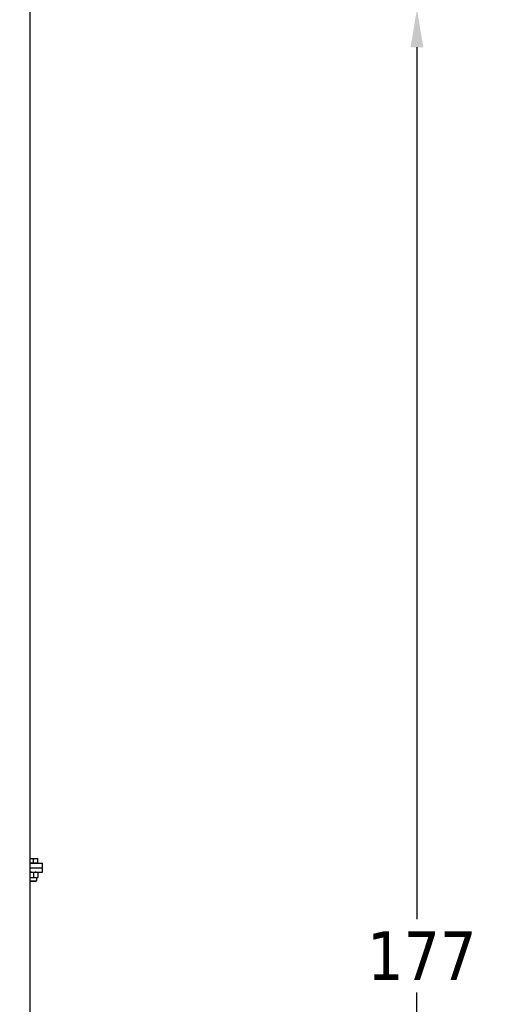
# Model space of a CAD drawing. Header units: inches. Extents: x 5 to 1128, y -85 to 748.
# Tile 133 of 256: x 271 to 310, y 254 to 335. Entities that reach past the tile are written whole.
import ezdxf

# ---------------------------------------------------------------- set-up
doc = ezdxf.new("R2010")
doc.units = ezdxf.units.IN
doc.header["$LTSCALE"] = 32
doc.header["$MEASUREMENT"] = 0
doc.layers.add('Dimension (ANSI)', color=7, linetype='Continuous', lineweight=25)
doc.layers.add('Visible (ANSI)', color=7, linetype='Continuous', lineweight=30)
doc.styles.add('Note Text (ANSI)', font='tahoma.ttf')
doc.dimstyles.new('SB Fraction-16 (ANSI)', dxfattribs={"dimscale": 32, "dimtxt": 0.125, "dimasz": 0.098425, "dimexe": 0.125, "dimexo": 0.0625, "dimgap": 0.031496, "dimtad": 0, "dimtih": 1, "dimtoh": 1, "dimdec": 4, "dimrnd": 1e-08, "dimzin": 0, "dimdsep": 46, "dimlunit": 5, "dimtxsty": 'Note Text (ANSI)', "dimcen": 0.09, "dimdle": 0.393701, "dimclrd": 256, "dimclre": 256, "dimclrt": 256, "dimadec": 0, "dimazin": 3, "dimtfac": 0.96, "dimtofl": 0, "dimtmove": 0, "dimatfit": 3, "dimfxl": 1, "dimfrac": 2, "dimtolj": 1, "dimtzin": 12, "dimlwd": -1, "dimlwe": -1, "dimarcsym": 0})

# ---------------------------------------------------------------- blocks, each defined once
blk = doc.blocks.new('*D17')
at = {"layer": 'Defpoints', "color": 0, "transparency": 16777216}
for p in [(271.682, 336.234), (248.37, 159.234), (303.518, 159.234)]:
    blk.add_point(p, dxfattribs=at)
at = {"layer": 'Dimension (ANSI)', "transparency": 16777216}
for p, q in [((273.682, 336.234), (307.518, 336.234)), ((303.518, 333.084), (303.518, 261.248)), ((303.518, 162.383), (303.518, 255.219)), ((250.37, 159.234), (307.518, 159.234))]:
    blk.add_line(p, q, dxfattribs=at)
for points in [[(302.993, 333.084), (304.043, 333.084), (303.518, 336.234)], [(302.993, 162.383), (304.043, 162.383), (303.518, 159.234)]]:
    blk.add_solid(points, dxfattribs=at)
at = {"layer": 'Dimension (ANSI)', "transparency": 16777216, "insert": (299.416, 260.24), "char_height": 4, "attachment_point": 1, "style": 'Note Text (ANSI)'}
blk.add_mtext('\\A1;177', dxfattribs=at)

msp = doc.modelspace()

# ---------------------------------------------------------------- linework, layer by layer
at = {"layer": 'Visible (ANSI)'}
for p, q in [((271.68226, 173.36817), (271.68226, 336.23367)), ((271.74476, 266.22267), (271.68226, 266.22267)), ((272.11976, 266.22267), (271.74476, 266.22267)), ((271.93226, 265.85867), (271.93226, 266.18918)), ((272.30726, 266.22267), (272.11976, 266.22267)), ((272.30726, 265.85867), (272.30726, 266.18918)), ((271.68226, 265.85867), (272.68226, 265.85867)), ((271.74476, 265.85867), (271.68226, 265.85867)), ((271.68226, 265.48367), (272.68226, 265.48367)), ((271.68226, 265.48367), (272.68226, 265.48367)), ((271.93226, 265.85867), (271.74476, 265.85867)), ((272.11976, 265.85867), (271.93226, 265.85867)), ((272.30726, 265.85867), (272.11976, 265.85867)), ((272.30726, 265.85867), (272.30726, 265.85867)), ((272.68226, 265.48367), (272.68226, 265.85867)), ((272.68226, 265.10867), (272.68226, 265.48367)), ((271.68226, 265.10867), (272.68226, 265.10867)), ((271.68226, 264.67067), (271.74476, 264.67067)), ((271.74476, 264.67067), (272.11976, 264.67067)), ((271.93226, 265.07518), (271.93226, 264.70416)), ((272.11976, 264.67067), (272.30726, 264.67067)), ((272.18226, 264.67067), (272.18226, 264.40444)), ((272.30726, 265.07518), (272.30726, 264.70416)), ((271.68226, 264.40444), (272.18226, 264.40444)), ((271.72945, 264.35867), (271.68226, 264.40444)), ((272.13507, 264.35867), (271.72945, 264.35867)), ((272.13507, 264.35867), (272.18226, 264.40444))]:
    msp.add_line(p, q, dxfattribs=at)
for points, weights in [([(271.74476, 266.22267), (271.7138, 266.22267), (271.68226, 266.2187)], [1, 1.01318397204, 1.01720879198]), ([(271.93226, 266.18918), (271.83178, 266.22267), (271.74476, 266.22267)], [1, 1.0379548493, 1]), ([(272.11976, 266.22267), (272.03274, 266.22267), (271.93226, 266.18918)], [1, 1.0379548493, 1]), ([(272.30726, 266.18918), (272.20678, 266.22267), (272.11976, 266.22267)], [1, 1.0379548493, 1]), ([(272.30726, 266.22267), (272.30726, 266.22267), (272.30726, 266.18918)], [1, 1.0379548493, 1]), ([(271.74476, 265.10867), (271.7138, 265.10867), (271.68226, 265.1047)], [1, 1.01318397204, 1.01720879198]), ([(271.68226, 264.67464), (271.7138, 264.67067), (271.74476, 264.67067)], [1.01720879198, 1.01318397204, 1]), ([(271.93226, 265.07518), (271.83178, 265.10867), (271.74476, 265.10867)], [1, 1.0379548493, 1]), ([(271.74476, 264.67067), (271.83178, 264.67067), (271.93226, 264.70416)], [1, 1.0379548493, 1]), ([(272.11976, 265.10867), (272.03274, 265.10867), (271.93226, 265.07518)], [1, 1.0379548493, 1]), ([(271.93226, 264.70416), (272.03274, 264.67067), (272.11976, 264.67067)], [1, 1.0379548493, 1]), ([(272.30726, 265.07518), (272.20678, 265.10867), (272.11976, 265.10867)], [1, 1.0379548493, 1]), ([(272.11976, 264.67067), (272.20678, 264.67067), (272.30726, 264.70416)], [1, 1.0379548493, 1]), ([(272.30726, 265.10867), (272.30726, 265.10867), (272.30726, 265.07518)], [1, 1.0379548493, 1]), ([(272.30726, 264.70416), (272.30726, 264.67067), (272.30726, 264.67067)], [1, 1.0379548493, 1])]:
    msp.add_rational_spline(points, weights, degree=2, dxfattribs=at)

# ---------------------------------------------------------------- dimensions: what is measured, and where the dimension line sits
at = {"layer": 'Dimension (ANSI)'}
dim = msp.add_linear_dim(base=(303.518, 159.23367), p1=(271.68226, 336.23367), p2=(248.36976, 159.23367), angle=90, dimstyle='SB Fraction-16 (ANSI)', override={"dimgap": 0.031496, "dimdec": 4, "dimtol": 0, "dimlim": 0, "dimtp": 0, "dimtm": 0, "dimtdec": 2, "dimatfit": 1}, dxfattribs=at)
dim.commit()
dim.dimension.update_dxf_attribs({"geometry": '*D17', "text_midpoint": (303.518, 258.23367), "dimtype": 160})

doc.saveas('drawing.dxf')
